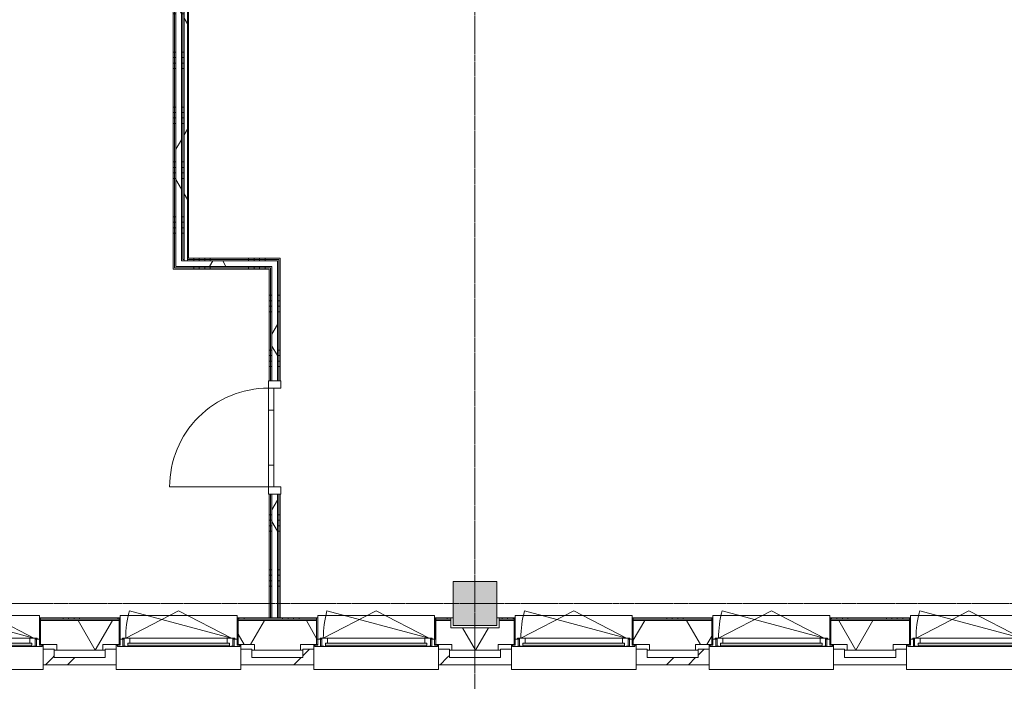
# Model space of a CAD drawing. Header units: millimetres. Extents: x -6115 to 78411, y -6358 to 59618.
# Tile 11 of 99: x 12052 to 21022, y -708 to 5319. Entities that reach past the tile are written whole.
import ezdxf

# ---------------------------------------------------------------- set-up
doc = ezdxf.new("R2010")
doc.units = ezdxf.units.MM
doc.linetypes.add('stramien', pattern=[22.225, 12.7, -3.175, 3.175, -3.175])
for name, color, linetype, lineweight in [('00_Algemeen', 7, 'Continuous', 35), ('05_Bouwplaatsvoorzieningen', 7, 'Continuous', 9), ('22_Metselwerk', 7, 'Continuous', 9), ('25_Metaalconstructiewerk', 7, 'Continuous', 9), ('30_Kozijnen-ramen-deuren', 7, 'Continuous', 9), ('42_Dekvloeren en vloersystemen', 7, 'Continuous', 9)]:
    doc.layers.add(name, color=color, linetype=linetype, lineweight=lineweight)
pattern_1 = [(180, (14425, 1658.34), (-1e-12, -500), []), (180, (14425, 1708.34), (-1e-12, -500), []), (180, (14425, 1758.34), (-1e-12, -500), []), (180, (14425, 1808.34), (-1e-12, -500), [])]
pattern_2 = [(60, (0, 0), (-692.82, 400), []), (120, (0, 0), (-692.82, -400), [])]
pattern_3 = [(90, (14137.5, 3046.7), (-500, 2e-12), []), (90, (14187.5, 3046.7), (-500, 2e-12), []), (90, (14237.5, 3046.7), (-500, 2e-12), []), (90, (14287.5, 3046.7), (-500, 2e-12), [])]
pattern_4 = [(0, (13450, 5523.34), (0, 500), []), (0, (13450, 5473.34), (0, 500), []), (0, (13450, 5423.34), (0, 500), []), (0, (13450, 5373.34), (0, 500), [])]
pattern_5 = [(45, (400, -4e-13), (-565.685, 565.685), []), (45, (600, -6e-13), (-565.685, 565.685), [])]
pattern_6 = [(45, (400, -3e-13), (-565.685, 565.685), []), (45, (600, -4e-13), (-565.685, 565.685), [])]

# ---------------------------------------------------------------- blocks, each defined once
blk = doc.blocks.new('Direct Shape - 2410-10368 v1 - IFC-model constructie _zonder onderbouw_ _MM21228_-1202395-02 tweede verdieping overzicht')
at = {"layer": '25_Metaalconstructiewerk'}
blk.add_hatch(color=256, dxfattribs=at).paths.add_polyline_path([(-200, -200), (200, -200), (200, 200), (-200, 200), (-200, 5.9)])
for p, q in [((200, 200), (-200, 200)), ((-200, 200), (-200, -200)), ((200, -200), (200, 200)), ((-200, -200), (200, -200))]:
    blk.add_line(p, q, dxfattribs=at)
blk = doc.blocks.new('Direct Shape - NLRS_28_SC_TLB_kolom vierkant prefab_gen_AT_kolom vierkant_gen_lxb 400x400_800292-1202470-02 tweede verdieping overzicht')
blk.add_blockref('Direct Shape - 2410-10368 v1 - IFC-model constructie _zonder onderbouw_ _MM21228_-1202395-02 tweede verdieping overzicht', (0, 0))
blk = doc.blocks.new('2410-10368 v1 - IFC-model constructie _zonder onderbouw_ _MM21228__ifc-1-02 tweede verdieping overzicht')
at = {"layer": '25_Metaalconstructiewerk', "lineweight": 9}
blk.add_blockref('Direct Shape - NLRS_28_SC_TLB_kolom vierkant prefab_gen_AT_kolom vierkant_gen_lxb 400x400_800292-1202470-02 tweede verdieping overzicht', (16200, 0), dxfattribs=at)
blk = doc.blocks.new('32_AEE_VO_FIX_Binnendeuren - D_900x2300_glasstrook lariks-8015827-02 tweede verdieping overzicht')
at = {"layer": '30_Kozijnen-ramen-deuren', "true_color": 0xc0c0c0}
h = blk.add_hatch(dxfattribs=at)
h.set_pattern_fill('FP_168', color=9, style=0, pattern_type=2)
h.set_pattern_definition([(315, (-1512.3, 14375), (212.132, 212.132), [])])
h.paths.add_polyline_path([(-517, -57), (-450, -57), (-450, 57), (-517, 57), (-517, -50)])
h.paths.add_polyline_path([(450, -50.8), (450, -57), (517, -57), (517, 57), (450, 57), (450, -50)])
at = {"layer": '30_Kozijnen-ramen-deuren'}
for p, q in [((-450, 57), (-517, 57)), ((-517, 57), (-517, 50)), ((-250, 57), (-450, 57)), ((-450, 57), (-450, 7)), ((-450, -57), (-450, 57)), ((-450, 7), (-250, 7)), ((250, 57), (-250, 57)), ((-250, 7), (-250, 57)), ((-250, 7), (250, 7)), ((450, 57), (250, 57)), ((250, 57), (250, 7)), ((250, 7), (450, 7)), ((450, 7), (450, 57)), ((450, 57), (450, -57)), ((517, 57), (450, 57)), ((517, 50), (517, 57)), ((-517, -50), (-517, -57)), ((-517, -57), (-450, -57)), ((450, -57), (517, -57)), ((517, -57), (517, -50))]:
    blk.add_line(p, q, dxfattribs=at)
blk = doc.blocks.new('31_AEE_kozijnen_KA1_CS77 - AEE_CS 77_Raam merk A1-6832846-02 tweede verdieping overzicht')
at = {"layer": '30_Kozijnen-ramen-deuren', "true_color": 0xcccccc}
blk.add_hatch(color=254, dxfattribs=at).paths.add_polyline_path([(-462.5, -231.3), (462.5, -231.3), (462.5, -207.3), (-462.5, -207.3)])
at = {"layer": '30_Kozijnen-ramen-deuren'}
for p, q in [((-481.5, -199.5), (-557.5, -199.5)), ((-557.5, -199.5), (-557.5, -212.3)), ((-557.5, -212.3), (-532.5, -212.3)), ((-532.5, -212.3), (-532.5, -267.5)), ((-532.5, -267.5), (-506.5, -267.5)), ((-506.5, -203.3), (-481.5, -203.3)), ((-506.5, -267.5), (-506.5, -203.3)), ((-494.5, -267.5), (-506.5, -267.5)), ((-494.5, -203.8), (-494.5, -272.5)), ((-476.5, -203.8), (-494.5, -203.8)), ((-481.5, -199.5), (-476.5, -199.5)), ((-481.5, -203.3), (-481.5, -199.5)), ((-476.5, -203.3), (-481.5, -203.3)), ((-443.5, -199.5), (-476.5, -199.5)), ((-476.5, -199.5), (-476.5, -203.8)), ((-462.5, -231.3), (-462.5, -207.3)), ((-462.5, -231.3), (-462.5, -207.3)), ((-462.5, -207.3), (462.5, -207.3)), ((462.5, -231.3), (-462.5, -231.3)), ((443.5, -199.5), (-443.5, -199.5)), ((-443.5, -207.3), (-443.5, -199.5)), ((-443.5, -276.5), (-443.5, -231.3)), ((443.5, -199.5), (443.5, -207.3)), ((476.5, -199.5), (443.5, -199.5)), ((443.5, -231.3), (443.5, -276.5)), ((462.5, -207.3), (462.5, -231.3)), ((462.5, -231.3), (462.5, -207.3)), ((476.5, -199.5), (481.5, -199.5)), ((476.5, -203.8), (476.5, -199.5)), ((481.5, -203.3), (476.5, -203.3)), ((494.5, -203.8), (476.5, -203.8)), ((481.5, -199.5), (481.5, -203.3)), ((557.5, -199.5), (481.5, -199.5)), ((481.5, -203.3), (506.5, -203.3)), ((494.5, -272.5), (494.5, -203.8)), ((506.5, -267.5), (494.5, -267.5)), ((506.5, -203.3), (506.5, -267.5)), ((506.5, -267.5), (532.5, -267.5)), ((532.5, -267.5), (532.5, -212.3)), ((532.5, -212.3), (557.5, -212.3)), ((557.5, -212.3), (557.5, -199.5)), ((-494.5, -272.5), (-511.5, -272.5)), ((-511.5, -272.5), (-511.5, -276.5)), ((-511.5, -276.5), (-443.5, -276.5)), ((-481.5, -276.5), (0, -525.7)), ((-481.5, -276.5), (448.7, -525.7)), ((443.5, -276.5), (-443.5, -276.5)), ((0, -525.7), (481.5, -276.5)), ((443.5, -276.5), (511.5, -276.5)), ((511.5, -272.5), (494.5, -272.5)), ((511.5, -276.5), (511.5, -272.5))]:
    blk.add_line(p, q, dxfattribs=at)
blk.add_arc((-481.5, -276.5), 963, 345, 360, dxfattribs=at)
blk = doc.blocks.new('31_AEE_DAI_Dagkant_Interieur - Zonder Onderkant-V87-02 tweede verdieping overzicht')
at = {"layer": '05_Bouwplaatsvoorzieningen'}
for p, q in [((-533, -267.5), (-542.5, -267.5)), ((-533, -461.5), (-533, -267.5)), ((533, -267.5), (533, -461.5)), ((542.5, -267.5), (533, -267.5)), ((-542.5, -461.5), (-533, -461.5)), ((533, -461.5), (542.5, -461.5))]:
    blk.add_line(p, q, dxfattribs=at)
blk = doc.blocks.new('31_AEE_DAI_Dagkant_Interieur - Zonder Onderkant-V88-02 tweede verdieping overzicht')
at = {"layer": '05_Bouwplaatsvoorzieningen'}
for p, q in [((-533, -267.5), (-542.5, -267.5)), ((-533, -461.5), (-533, -267.5)), ((533, -267.5), (533, -461.5)), ((542.5, -267.5), (533, -267.5)), ((-542.5, -461.5), (-533, -461.5)), ((533, -461.5), (542.5, -461.5))]:
    blk.add_line(p, q, dxfattribs=at)
blk = doc.blocks.new('31_AEE_DAI_Dagkant_Interieur - Zonder Onderkant-V89-02 tweede verdieping overzicht')
at = {"layer": '05_Bouwplaatsvoorzieningen'}
for p, q in [((-533, -267.5), (-542.5, -267.5)), ((-533, -461.5), (-533, -267.5)), ((533, -267.5), (533, -461.5)), ((542.5, -267.5), (533, -267.5)), ((-542.5, -461.5), (-533, -461.5)), ((533, -461.5), (542.5, -461.5))]:
    blk.add_line(p, q, dxfattribs=at)
blk = doc.blocks.new('42_AEE_VE_vensterbank - Standaard-6843292-02 tweede verdieping overzicht')
at = {"layer": '05_Bouwplaatsvoorzieningen'}
for p, q in [((-532.5, -482.5), (-532.5, -267.5)), ((532.5, -267.5), (532.5, -482.5)), ((-532.5, -482.5), (532.5, -482.5))]:
    blk.add_line(p, q, dxfattribs=at)
blk = doc.blocks.new('31_AEE_DAI_Dagkant_Interieur - Zonder Onderkant-V90-02 tweede verdieping overzicht')
at = {"layer": '05_Bouwplaatsvoorzieningen'}
for p, q in [((-533, -267.5), (-542.5, -267.5)), ((-533, -461.5), (-533, -267.5)), ((533, -267.5), (533, -461.5)), ((542.5, -267.5), (533, -267.5)), ((-542.5, -461.5), (-533, -461.5)), ((533, -461.5), (542.5, -461.5))]:
    blk.add_line(p, q, dxfattribs=at)
blk = doc.blocks.new('31_AEE_DAI_Dagkant_Interieur - Zonder Onderkant-V91-02 tweede verdieping overzicht')
at = {"layer": '05_Bouwplaatsvoorzieningen'}
for p, q in [((-533, -267.5), (-542.5, -267.5)), ((-533, -461.5), (-533, -267.5)), ((533, -267.5), (533, -461.5)), ((542.5, -267.5), (533, -267.5)), ((-542.5, -461.5), (-533, -461.5)), ((533, -461.5), (542.5, -461.5))]:
    blk.add_line(p, q, dxfattribs=at)
blk = doc.blocks.new('31_AEE_DAI_Dagkant_Interieur - Zonder Onderkant-V92-02 tweede verdieping overzicht')
at = {"layer": '05_Bouwplaatsvoorzieningen'}
for p, q in [((-533, -267.5), (-542.5, -267.5)), ((-533, -461.5), (-533, -267.5)), ((533, -267.5), (533, -461.5)), ((542.5, -267.5), (533, -267.5)), ((-542.5, -461.5), (-533, -461.5)), ((533, -461.5), (542.5, -461.5))]:
    blk.add_line(p, q, dxfattribs=at)
blk = doc.blocks.new('21_AEE_WA_lekdorpel - 21_AEE_WA_lekdorpel-V199-02 tweede verdieping overzicht')
at = {"layer": '05_Bouwplaatsvoorzieningen'}
for p, q in [((-567.5, 8), (567.5, 8)), ((567.5, 8), (567.5, -34)), ((-567.5, -213), (-567.5, -176)), ((567.5, -176), (567.5, -213)), ((-567.5, -215), (-567.5, -213)), ((-532.5, -213), (-567.5, -213)), ((-532.5, -215), (-567.5, -215)), ((567.5, -213), (532.5, -213)), ((567.5, -215), (532.5, -215)), ((567.5, -213), (567.5, -215))]:
    blk.add_line(p, q, dxfattribs=at)
blk = doc.blocks.new('21_AEE_WA_lekdorpel - 21_AEE_WA_lekdorpel-V200-02 tweede verdieping overzicht')
at = {"layer": '05_Bouwplaatsvoorzieningen'}
for p, q in [((-567.5, -34), (-567.5, 8)), ((-567.5, 8), (567.5, 8)), ((567.5, 8), (567.5, -34)), ((-567.5, -213), (-567.5, -176)), ((567.5, -176), (567.5, -213)), ((-567.5, -215), (-567.5, -213)), ((-532.5, -213), (-567.5, -213)), ((-532.5, -215), (-567.5, -215)), ((567.5, -213), (532.5, -213)), ((567.5, -215), (532.5, -215)), ((567.5, -213), (567.5, -215))]:
    blk.add_line(p, q, dxfattribs=at)
blk = doc.blocks.new('30_AEE_VO_draairichting - 30_AEE_VO_draairichting-8193140-02 tweede verdieping overzicht')
at = {"layer": '30_Kozijnen-ramen-deuren'}
blk.add_line((-450, 900), (-450, 0), dxfattribs=at)
blk.add_arc((-450, 0), 900, 360, 90, dxfattribs=at)

msp = doc.modelspace()

# ---------------------------------------------------------------- hatches: boundary and pattern name
at = {"layer": '22_Metselwerk'}
h = msp.add_hatch(dxfattribs=at)
h.set_pattern_fill('FP_2', color=256, angle=60, style=0, pattern_type=2)
h.set_pattern_definition(pattern_2)
h.paths.add_polyline_path([(13580, 3121.7), (13580, 11518), (13550, 11518), (13550, 3121.7)])
h = msp.add_hatch(dxfattribs=at)
h.set_pattern_fill('FP_372', color=256, angle=90, style=0, pattern_type=2)
h.set_pattern_definition([(360, (13550, 7132.34), (1e-12, 500), []), (360, (13550, 7082.34), (1e-12, 500), []), (360, (13550, 7032.34), (1e-12, 500), []), (360, (13550, 6982.34), (1e-12, 500), [])])
h.paths.add_polyline_path([(13580, 3146.7), (13590, 3146.7), (13590, 11518), (13580, 11518), (13580, 3275.8)])
h = msp.add_hatch(dxfattribs=at)
h.set_pattern_fill('FP_164', color=256, angle=90, style=0, pattern_type=2)
h.set_pattern_definition(pattern_4)
h.paths.add_polyline_path([(13450, 3059.2), (13462.5, 3059.2), (13462.5, 8300), (13450, 8300), (13450, 3071.7)])
h = msp.add_hatch(dxfattribs=at)
h.set_pattern_fill('FP_164', color=256, angle=90, style=0, pattern_type=2)
h.set_pattern_definition(pattern_4)
h.paths.add_polyline_path([(13462.5, 3071.7), (13475, 3071.7), (13475, 8312.5), (13462.5, 8312.5), (13462.5, 3146.7)])
h = msp.add_hatch(dxfattribs=at)
h.set_pattern_fill('FP_2', color=256, angle=60, style=0, pattern_type=2)
h.set_pattern_definition(pattern_2)
h.paths.add_polyline_path([(13475, 3121.7), (13525, 3121.7), (13525, 8325), (13475, 8325), (13475, 3134.2)])
h = msp.add_hatch(dxfattribs=at)
h.set_pattern_fill('FP_164', color=256, angle=90, style=0, pattern_type=2)
h.set_pattern_definition(pattern_4)
h.paths.add_polyline_path([(13525, 3134.2), (13537.5, 3134.2), (13537.5, 8312.5), (13525, 8312.5), (13525, 3146.7)])
h = msp.add_hatch(dxfattribs=at)
h.set_pattern_fill('FP_164', color=256, angle=90, style=0, pattern_type=2)
h.set_pattern_definition(pattern_4)
h.paths.add_polyline_path([(13550, 3146.7), (13550, 8300), (13537.5, 8300), (13537.5, 3146.7)])
h = msp.add_hatch(dxfattribs=at)
h.set_pattern_fill('FP_163', color=256, angle=90, style=0, pattern_type=2)
h.set_pattern_definition(pattern_3)
h.paths.add_polyline_path([(14425, 3134.2), (14425, 3146.7), (13580, 3146.7), (13580, 3134.2), (14412.5, 3134.2)])
h.paths.add_polyline_path([(13537.5, 3134.2), (13550, 3134.2), (13550, 3146.7), (13537.5, 3146.7)])
h = msp.add_hatch(dxfattribs=at)
h.set_pattern_fill('FP_163', color=256, angle=90, style=0, pattern_type=2)
h.set_pattern_definition(pattern_3)
h.paths.add_polyline_path([(14325, 3046.7), (14337.5, 3046.7), (14337.5, 3059.2), (13450, 3059.2), (13450, 3046.7), (13937.4, 3046.7)])
h = msp.add_hatch(dxfattribs=at)
h.set_pattern_fill('FP_163', color=256, angle=90, style=0, pattern_type=2)
h.set_pattern_definition(pattern_3)
h.paths.add_polyline_path([(14337.5, 3059.2), (14350, 3059.2), (14350, 3071.7), (13462.5, 3071.7), (13462.5, 3059.2), (13937.4, 3059.2)])
h = msp.add_hatch(dxfattribs=at)
h.set_pattern_fill('FP_2', color=256, angle=60, style=0, pattern_type=2)
h.set_pattern_definition(pattern_2)
h.paths.add_polyline_path([(14350, 3071.7), (14400, 3071.7), (14400, 3121.7), (13475, 3121.7), (13475, 3071.7), (13937.4, 3071.7)])
h = msp.add_hatch(dxfattribs=at)
h.set_pattern_fill('FP_163', color=256, angle=90, style=0, pattern_type=2)
h.set_pattern_definition(pattern_3)
h.paths.add_polyline_path([(14412.5, 3121.7), (14412.5, 3134.2), (13580, 3134.2), (13580, 3121.7), (14400, 3121.7)])
h.paths.add_polyline_path([(13525, 3121.7), (13550, 3121.7), (13550, 3134.2), (13525, 3134.2)])
h = msp.add_hatch(dxfattribs=at)
h.set_pattern_fill('FP_162', color=256, angle=90, style=0, pattern_type=2)
h.set_pattern_definition(pattern_1)
h.paths.add_polyline_path([(14337.5, -130), (14350, -130), (14350, 995.3), (14337.5, 995.3), (14337.5, -51.7)])
h.paths.add_polyline_path([(14350, 2029.3), (14350, 3059.2), (14337.5, 3059.2), (14337.5, 2029.3)])
h = msp.add_hatch(dxfattribs=at)
h.set_pattern_fill('FP_2', color=256, angle=60, style=0, pattern_type=2)
h.set_pattern_definition(pattern_2)
h.paths.add_polyline_path([(14400, -130), (14400, 995.3), (14350, 995.3), (14350, -130)])
h.paths.add_polyline_path([(14350, 2029.3), (14400, 2029.3), (14400, 3071.7), (14350, 3071.7), (14350, 2721.2)])
h = msp.add_hatch(dxfattribs=at)
h.set_pattern_fill('FP_162', color=256, angle=90, style=0, pattern_type=2)
h.set_pattern_definition(pattern_1)
h.paths.add_polyline_path([(14412.5, -130), (14412.5, 995.3), (14400, 995.3), (14400, -130)])
h.paths.add_polyline_path([(14400, 2029.3), (14412.5, 2029.3), (14412.5, 3121.7), (14400, 3121.7), (14400, 2721.2)])
h = msp.add_hatch(dxfattribs=at)
h.set_pattern_fill('FP_162', color=256, angle=90, style=0, pattern_type=2)
h.set_pattern_definition(pattern_1)
h.paths.add_polyline_path([(14412.5, -130), (14425, -130), (14425, 995.3), (14412.5, 995.3), (14412.5, -51.7)])
h.paths.add_polyline_path([(14412.5, 2029.3), (14425, 2029.3), (14425, 3134.2), (14412.5, 3134.2), (14412.5, 2721.2)])
h = msp.add_hatch(dxfattribs=at)
h.set_pattern_fill('FP_162', color=256, angle=90, style=0, pattern_type=2)
h.set_pattern_definition(pattern_1)
h.paths.add_polyline_path([(14337.5, -130), (14337.5, 995.3), (14325, 995.3), (14325, -130)])
h.paths.add_polyline_path([(14337.5, 2029.3), (14337.5, 3046.7), (14325, 3046.7), (14325, 2029.3)])
h = msp.add_hatch(dxfattribs=at)
h.set_pattern_fill('FP_199', color=256, angle=60, style=0, pattern_type=2)
h.set_pattern_definition([(60, (21747.25, -424.5), (-519.615, 300), []), (120, (21747.25, -424.5), (-519.615, -300), [])])
h.paths.add_polyline_path([(43547.4, -424.5), (43624.5, -424.5), (43624.5, -154.5), (43330, -154.5), (43330, -220), (43070, -220), (43070, -154.5), (42647, -154.5), (42647, -158), (42682, -158), (42682, -424.5), (43245.2, -424.5)])
h.paths.add_polyline_path([(40525.9, -424.5), (40692, -424.5), (40692, -158), (40727, -158), (40727, -154.5), (40630, -154.5), (40630, -220), (40370, -220), (40370, -154.5), (40067.5, -154.5), (40067.5, -158.5), (40102.5, -158.5), (40102.5, -424.5), (40223.8, -424.5)])
h.paths.add_polyline_path([(38108.8, -424.5), (38112.5, -424.5), (38112.5, -158.5), (38147.5, -158.5), (38147.5, -154.5), (37930, -154.5), (37930, -220), (37670, -220), (37670, -154.5), (37487.4, -154.5), (37487.4, -158.5), (37522.4, -158.5), (37522.4, -424.5), (37806.6, -424.5)])
h.paths.add_polyline_path([(34180.9, -424.5), (34212.4, -424.5), (34212.4, -220), (33960, -220), (33960, -154.5), (32530, -154.5), (32530, -220), (32270, -220), (32270, -154.5), (31847.6, -154.5), (31847.6, -158), (31882.6, -158), (31882.6, -424.5), (33878.8, -424.5)])
h.paths.add_polyline_path([(29648.8, -424.5), (29892.6, -424.5), (29892.6, -158), (29927.6, -158), (29927.6, -154.5), (29830, -154.5), (29830, -220), (29570, -220), (29570, -154.5), (29267.5, -154.5), (29267.5, -158.5), (29302.5, -158.5), (29302.5, -424.5), (29346.6, -424.5)])
h.paths.add_polyline_path([(27312.5, -424.5), (27312.5, -158.5), (27347.5, -158.5), (27347.5, -154.5), (27130, -154.5), (27130, -220), (26870, -220), (26870, -154.5), (26687.4, -154.5), (26687.4, -158.5), (26722.4, -158.5), (26722.4, -424.5), (27231.6, -424.5)])
h.paths.add_polyline_path([(23412.4, -424.5), (23412.4, -220), (23160, -220), (23160, -154.5), (21820, -154.5), (21820, -220), (21380, -220), (21380, -154.5), (21242.5, -154.5), (21242.5, -372.5), (21390, -372.5), (21390, -424.5), (23303.8, -424.5)])
h.paths.add_polyline_path([(20010, -424.5), (20010, -372.5), (20157.5, -372.5), (20157.5, -154.5), (19442.5, -154.5), (19442.5, -372.5), (19590, -372.5), (19590, -424.5), (19980.2, -424.5)])
h.paths.add_polyline_path([(18210, -424.5), (18210, -372.5), (18357.5, -372.5), (18357.5, -154.5), (17642.5, -154.5), (17642.5, -372.5), (17790, -372.5), (17790, -424.5), (18167.4, -424.5)])
h.paths.add_polyline_path([(16052.4, -424.5), (16410, -424.5), (16410, -372.5), (16557.5, -372.5), (16557.5, -154.5), (16420, -154.5), (16420, -220), (15980, -220), (15980, -154.5), (15842.5, -154.5), (15842.5, -372.5), (15990, -372.5), (15990, -424.5)])
h.paths.add_polyline_path([(14239.5, -424.5), (14610, -424.5), (14610, -372.5), (14757.5, -372.5), (14757.5, -154.5), (14042.5, -154.5), (14042.5, -372.5), (14190, -372.5), (14190, -424.5)])
h.paths.add_polyline_path([(12426.7, -424.5), (12810, -424.5), (12810, -372.5), (12957.5, -372.5), (12957.5, -154.5), (12242.5, -154.5), (12242.5, -372.5), (12390, -372.5), (12390, -424.5)])
h.paths.add_polyline_path([(11010, -424.5), (11010, -372.5), (11157.5, -372.5), (11157.5, -154.5), (11020, -154.5), (11020, -220), (10580, -220), (10580, -154.5), (10442.5, -154.5), (10442.5, -372.5), (10590, -372.5), (10590, -424.5), (10915.9, -424.5)])
h.paths.add_polyline_path([(9210, -424.5), (9210, -372.5), (9357.5, -372.5), (9357.5, -154.5), (8642.5, -154.5), (8642.5, -372.5), (8790, -372.5), (8790, -424.5), (9103.1, -424.5)])
h.paths.add_polyline_path([(7290.2, -424.5), (7410, -424.5), (7410, -372.5), (7557.5, -372.5), (7557.5, -154.5), (6842.5, -154.5), (6842.5, -372.5), (6990, -372.5), (6990, -424.5)])
h.paths.add_polyline_path([(5610, -424.5), (5610, -372.5), (5757.5, -372.5), (5757.5, -154.5), (5620, -154.5), (5620, -220), (5180, -220), (5180, -154.5), (220, -154.5), (220, -220), (-154.5, -220), (-154.5, -424.5), (5477.4, -424.5)])
h.paths.add_polyline_path([(23420, -158.5), (23447.4, -158.5), (23447.4, -154.5), (23420, -154.5)])
h.paths.add_polyline_path([(34247.4, -158.5), (34247.4, -154.5), (34220, -154.5), (34220, -158.5)])
h = msp.add_hatch(dxfattribs=at)
h.set_pattern_fill('FP_198', color=256, angle=90, style=0, pattern_type=2)
h.set_pattern_definition([(90, (21947.25, -424.5), (-500, -2e-12), []), (90, (21997.25, -424.5), (-500, -2e-12), []), (90, (22047.25, -424.5), (-500, -2e-12), []), (90, (22097.25, -424.5), (-500, -2e-12), [])])
h.paths.add_polyline_path([(43330, -142.5), (43342.5, -142.5), (43342.5, -130), (43330, -130)])
h.paths.add_polyline_path([(42647, -142.5), (43045, -142.5), (43045, -130), (42647, -130)])
h.paths.add_polyline_path([(40345, -142.5), (40345, -130), (40067.5, -130), (40067.5, -142.5), (40223.8, -142.5)])
h.paths.add_polyline_path([(40655, -142.5), (40727, -142.5), (40727, -130), (40655, -130)])
h.paths.add_polyline_path([(37487.4, -142.5), (37657.5, -142.5), (37657.5, -130), (37487.4, -130)])
h.paths.add_polyline_path([(38108.8, -142.5), (38147.5, -142.5), (38147.5, -130), (37942.5, -130), (37942.5, -142.5)])
h.paths.add_polyline_path([(32257.5, -142.5), (32257.5, -130), (31847.6, -130), (31847.6, -142.5), (32065.9, -142.5)])
h.paths.add_polyline_path([(34220, -142.5), (34247.4, -142.5), (34247.4, -130), (34220, -130)])
h.paths.add_polyline_path([(32542.5, -142.5), (33947.5, -142.5), (33947.5, -130), (32542.5, -130)])
h.paths.add_polyline_path([(29927.6, -142.5), (29927.6, -130), (29842.5, -130), (29842.5, -142.5)])
h.paths.add_polyline_path([(29557.5, -142.5), (29557.5, -130), (29267.5, -130), (29267.5, -142.5), (29346.6, -142.5)])
h.paths.add_polyline_path([(27347.5, -142.5), (27347.5, -130), (27142.5, -130), (27142.5, -142.5), (27231.6, -142.5)])
h.paths.add_polyline_path([(26857.5, -142.5), (26857.5, -130), (26687.4, -130), (26687.4, -142.5)])
h.paths.add_polyline_path([(23147.5, -142.5), (23147.5, -130), (21820, -130), (21820, -142.5), (23001.7, -142.5)])
h.paths.add_polyline_path([(23447.4, -142.5), (23447.4, -130), (23420, -130), (23420, -142.5)])
h.paths.add_polyline_path([(19980.2, -142.5), (20157.5, -142.5), (20157.5, -130), (19442.5, -130), (19442.5, -142.5)])
h.paths.add_polyline_path([(21242.5, -142.5), (21380, -142.5), (21380, -130), (21242.5, -130)])
h.paths.add_polyline_path([(18357.5, -142.5), (18357.5, -130), (17642.5, -130), (17642.5, -142.5), (18167.4, -142.5)])
h.paths.add_polyline_path([(16420, -142.5), (16557.5, -142.5), (16557.5, -130), (16420, -130)])
h.paths.add_polyline_path([(15980, -142.5), (15980, -130), (15842.5, -130), (15842.5, -142.5)])
h.paths.add_polyline_path([(14239.5, -142.5), (14757.5, -142.5), (14757.5, -130), (14042.5, -130), (14042.5, -142.5)])
h.paths.add_polyline_path([(12242.5, -142.5), (12957.5, -142.5), (12957.5, -130), (12242.5, -130)])
h.paths.add_polyline_path([(11157.5, -142.5), (11157.5, -130), (11020, -130), (11020, -142.5)])
h.paths.add_polyline_path([(9357.5, -142.5), (9357.5, -130), (8642.5, -130), (8642.5, -142.5), (9103.1, -142.5)])
h.paths.add_polyline_path([(10580, -142.5), (10580, -130), (10442.5, -130), (10442.5, -142.5)])
h.paths.add_polyline_path([(7557.5, -142.5), (7557.5, -130), (7125, -130), (7125, -142.5), (7290.2, -142.5)])
h.paths.add_polyline_path([(7095, -142.5), (7095, -130), (6842.5, -130), (6842.5, -142.5), (6988.1, -142.5)])
h.paths.add_polyline_path([(4873.1, -142.5), (5180, -142.5), (5180, -130), (220, -130), (220, -142.5), (3664.5, -142.5)])
h.paths.add_polyline_path([(5620, -142.5), (5757.5, -142.5), (5757.5, -130), (5620, -130)])
h = msp.add_hatch(dxfattribs=at)
h.set_pattern_fill('FP_173', color=256, angle=45, style=0, pattern_type=2)
h.set_pattern_definition(pattern_5)
h.paths.add_polyline_path([(12367.5, -491.5), (12367.5, -415.5), (12267.5, -415.5), (12267.5, -491.5)])
h = msp.add_hatch(dxfattribs=at)
h.set_pattern_fill('FP_206', color=256, angle=45, style=0, pattern_type=2)
h.set_pattern_definition(pattern_6)
h.paths.add_polyline_path([(14732.5, -491.5), (14732.5, -415.5), (14632.5, -415.5), (14632.5, -491.5)])
h = msp.add_hatch(dxfattribs=at)
h.set_pattern_fill('FP_173', color=256, angle=45, style=0, pattern_type=2)
h.set_pattern_definition(pattern_5)
h.paths.add_polyline_path([(15967.5, -491.5), (15967.5, -415.5), (15867.5, -415.5), (15867.5, -491.5)])
h = msp.add_hatch(dxfattribs=at)
h.set_pattern_fill('FP_206', color=256, angle=45, style=0, pattern_type=2)
h.set_pattern_definition(pattern_6)
h.paths.add_polyline_path([(18332.5, -491.5), (18332.5, -415.5), (18232.5, -415.5), (18232.5, -491.5)])
h = msp.add_hatch(dxfattribs=at)
h.set_pattern_fill('FP_173', color=256, angle=45, style=0, pattern_type=2)
h.set_pattern_definition(pattern_5)
h.paths.add_polyline_path([(20132.5, -557.5), (20132.5, -491.5), (19467.5, -491.5), (19467.5, -557.5), (19980.2, -557.5)])
h.paths.add_polyline_path([(18167.4, -557.5), (18332.5, -557.5), (18332.5, -491.5), (17667.5, -491.5), (17667.5, -557.5)])
h.paths.add_polyline_path([(16532.5, -557.5), (16532.5, -491.5), (15867.5, -491.5), (15867.5, -557.5), (16354.5, -557.5)])
h.paths.add_polyline_path([(14239.5, -557.5), (14732.5, -557.5), (14732.5, -491.5), (14067.5, -491.5), (14067.5, -557.5)])
h.paths.add_polyline_path([(11132.5, -557.5), (11132.5, -491.5), (10467.5, -491.5), (10467.5, -557.5), (10915.9, -557.5)])
h.paths.add_polyline_path([(12267.5, -557.5), (12932.5, -557.5), (12932.5, -491.5), (12267.5, -491.5)])
h.paths.add_polyline_path([(9332.5, -557.5), (9332.5, -491.5), (8667.5, -491.5), (8667.5, -557.5), (9103.1, -557.5)])
h.paths.add_polyline_path([(5732.5, -557.5), (5732.5, -491.5), (-491, -491.5), (-491, -557.5), (5477.4, -557.5)])
h.paths.add_polyline_path([(6867.5, -557.5), (7532.5, -557.5), (7532.5, -491.5), (6867.5, -491.5)])

# ---------------------------------------------------------------- linework, layer by layer
at = {"layer": '00_Algemeen', "color": 150, "linetype": 'stramien', "lineweight": 9, "true_color": 0x0080ff}
for p, q in [((16200, -4950.1), (16200, 59018.3)), ((77811.4, 0), (-5515.3, 0))]:
    msp.add_line(p, q, dxfattribs=at)
at = {"layer": '22_Metselwerk', "lineweight": 18}
for p, q in [((13525, 11557), (13525, 3146.7)), ((13475, 3071.7), (13475, 8325)), ((13525, 3121.7), (13525, 3146.7)), ((13475, 3071.7), (14350, 3071.7)), ((13525, 3121.7), (14400, 3121.7)), ((14350, 2029.3), (14350, 3071.7)), ((14400, 2029.3), (14400, 3121.7)), ((14350, 2029.3), (14400, 2029.3)), ((14400, 995.3), (14350, 995.3)), ((14350, -130), (14350, 995.3)), ((14400, -130), (14400, 995.3)), ((12242.5, -154.5), (12242.5, -372.5)), ((12242.5, -154.5), (12957.5, -154.5)), ((12957.5, -372.5), (12957.5, -154.5)), ((14042.5, -154.5), (14042.5, -372.5)), ((14042.5, -154.5), (14757.5, -154.5)), ((14350, -130), (14400, -130)), ((14757.5, -372.5), (14757.5, -154.5)), ((15842.5, -154.5), (15842.5, -372.5)), ((15842.5, -154.5), (15980, -154.5)), ((15980, -220), (15980, -154.5)), ((16420, -154.5), (16420, -220)), ((16420, -154.5), (16557.5, -154.5)), ((16557.5, -372.5), (16557.5, -154.5)), ((17642.5, -154.5), (17642.5, -372.5)), ((17642.5, -154.5), (18357.5, -154.5)), ((18357.5, -372.5), (18357.5, -154.5)), ((19442.5, -154.5), (19442.5, -372.5)), ((19442.5, -154.5), (20157.5, -154.5)), ((20157.5, -372.5), (20157.5, -154.5)), ((16420, -220), (15980, -220)), ((12242.5, -372.5), (12390, -372.5)), ((12390, -372.5), (12390, -424.5)), ((12390, -424.5), (12810, -424.5)), ((12810, -424.5), (12810, -372.5)), ((12810, -372.5), (12957.5, -372.5)), ((14042.5, -372.5), (14190, -372.5)), ((14190, -372.5), (14190, -424.5)), ((14190, -424.5), (14610, -424.5)), ((14610, -424.5), (14610, -372.5)), ((14610, -372.5), (14757.5, -372.5)), ((15842.5, -372.5), (15990, -372.5)), ((15990, -372.5), (15990, -424.5)), ((15990, -424.5), (16410, -424.5)), ((16410, -424.5), (16410, -372.5)), ((16410, -372.5), (16557.5, -372.5)), ((17642.5, -372.5), (17790, -372.5)), ((17790, -372.5), (17790, -424.5)), ((17790, -424.5), (18210, -424.5)), ((18210, -424.5), (18210, -372.5)), ((18210, -372.5), (18357.5, -372.5)), ((19442.5, -372.5), (19590, -372.5)), ((19590, -372.5), (19590, -424.5)), ((19590, -424.5), (20010, -424.5)), ((20010, -424.5), (20010, -372.5)), ((20010, -372.5), (20157.5, -372.5))]:
    msp.add_line(p, q, dxfattribs=at)
at = {"layer": '22_Metselwerk'}
for p, q in [((13537.5, 11544.5), (13537.5, 3146.7)), ((13550, 3134.2), (13550, 11532)), ((13580, 11518), (13580, 3121.7)), ((13590, 3146.7), (13590, 11518)), ((13450, 8300), (13450, 3046.7)), ((13462.5, 8312.5), (13462.5, 3059.2)), ((13537.5, 3134.2), (13537.5, 3146.7)), ((14425, 3146.7), (13580, 3146.7)), ((14425, 2029.3), (14425, 3146.7)), ((13462.5, 3059.2), (14337.5, 3059.2)), ((13537.5, 3134.2), (13550, 3134.2)), ((13550, 3121.7), (13550, 3134.2)), ((13580, 3134.2), (14412.5, 3134.2)), ((14337.5, 2029.3), (14337.5, 3059.2)), ((14412.5, 2029.3), (14412.5, 3134.2)), ((13450, 3046.7), (14325, 3046.7)), ((14325, 3046.7), (14325, 2029.3)), ((14325, 2029.3), (14350, 2029.3)), ((14400, 2029.3), (14425, 2029.3)), ((14325, 995.3), (14325, -130)), ((14350, 995.3), (14325, 995.3)), ((14337.5, -130), (14337.5, 995.3)), ((14425, 995.3), (14400, 995.3)), ((14412.5, -130), (14412.5, 995.3)), ((14425, -130), (14425, 995.3)), ((12957.5, -130), (12242.5, -130)), ((12242.5, -130), (12242.5, -154.5)), ((12242.5, -142.5), (12957.5, -142.5)), ((12957.5, -154.5), (12957.5, -130)), ((14757.5, -130), (14042.5, -130)), ((14042.5, -130), (14042.5, -154.5)), ((14042.5, -142.5), (14757.5, -142.5)), ((14757.5, -154.5), (14757.5, -130)), ((15980, -130), (15842.5, -130)), ((15842.5, -130), (15842.5, -154.5)), ((15842.5, -142.5), (15980, -142.5)), ((15980, -154.5), (15980, -130)), ((16557.5, -130), (16420, -130)), ((16420, -130), (16420, -154.5)), ((16420, -142.5), (16557.5, -142.5)), ((16557.5, -154.5), (16557.5, -130)), ((18357.5, -130), (17642.5, -130)), ((17642.5, -130), (17642.5, -154.5)), ((17642.5, -142.5), (18357.5, -142.5)), ((18357.5, -154.5), (18357.5, -130)), ((20157.5, -130), (19442.5, -130)), ((19442.5, -130), (19442.5, -154.5)), ((19442.5, -142.5), (20157.5, -142.5)), ((20157.5, -154.5), (20157.5, -130)), ((12242.5, -372.5), (12232.5, -372.5)), ((12367.5, -415.5), (12267.5, -415.5)), ((12267.5, -415.5), (12267.5, -557.5)), ((12367.5, -491.5), (12367.5, -415.5)), ((12390, -424.5), (12367.5, -424.5)), ((12832.5, -424.5), (12810, -424.5)), ((12932.5, -415.5), (12832.5, -415.5)), ((12832.5, -415.5), (12832.5, -491.5)), ((12932.5, -491.5), (12932.5, -415.5)), ((12967.5, -372.5), (12957.5, -372.5)), ((14042.5, -372.5), (14032.5, -372.5)), ((14167.5, -415.5), (14067.5, -415.5)), ((14067.5, -415.5), (14067.5, -557.5)), ((14167.5, -491.5), (14167.5, -415.5)), ((14190, -424.5), (14167.5, -424.5)), ((14632.5, -424.5), (14610, -424.5)), ((14732.5, -415.5), (14632.5, -415.5)), ((14632.5, -415.5), (14632.5, -491.5)), ((14732.5, -491.5), (14732.5, -415.5)), ((14767.5, -372.5), (14757.5, -372.5)), ((15842.5, -372.5), (15832.5, -372.5)), ((15967.5, -415.5), (15867.5, -415.5)), ((15867.5, -415.5), (15867.5, -557.5)), ((15967.5, -491.5), (15967.5, -415.5)), ((15990, -424.5), (15967.5, -424.5)), ((16432.5, -424.5), (16410, -424.5)), ((16532.5, -415.5), (16432.5, -415.5)), ((16432.5, -415.5), (16432.5, -491.5)), ((16532.5, -491.5), (16532.5, -415.5)), ((16567.5, -372.5), (16557.5, -372.5)), ((17642.5, -372.5), (17632.5, -372.5)), ((17767.5, -415.5), (17667.5, -415.5)), ((17667.5, -415.5), (17667.5, -557.5)), ((17767.5, -491.5), (17767.5, -415.5)), ((17790, -424.5), (17767.5, -424.5)), ((18232.5, -424.5), (18210, -424.5)), ((18332.5, -415.5), (18232.5, -415.5)), ((18232.5, -415.5), (18232.5, -491.5)), ((18332.5, -491.5), (18332.5, -415.5)), ((18367.5, -372.5), (18357.5, -372.5)), ((19442.5, -372.5), (19432.5, -372.5)), ((19567.5, -415.5), (19467.5, -415.5)), ((19467.5, -415.5), (19467.5, -557.5)), ((19567.5, -491.5), (19567.5, -415.5)), ((19590, -424.5), (19567.5, -424.5)), ((20032.5, -424.5), (20010, -424.5)), ((20132.5, -415.5), (20032.5, -415.5)), ((20032.5, -415.5), (20032.5, -491.5)), ((20132.5, -491.5), (20132.5, -415.5)), ((20167.5, -372.5), (20157.5, -372.5)), ((12832.5, -491.5), (12367.5, -491.5)), ((12932.5, -557.5), (12932.5, -491.5)), ((14632.5, -491.5), (14167.5, -491.5)), ((14732.5, -557.5), (14732.5, -491.5)), ((16432.5, -491.5), (15967.5, -491.5)), ((16532.5, -557.5), (16532.5, -491.5)), ((18232.5, -491.5), (17767.5, -491.5)), ((18332.5, -557.5), (18332.5, -491.5)), ((20032.5, -491.5), (19567.5, -491.5)), ((20132.5, -557.5), (20132.5, -491.5)), ((12267.5, -557.5), (12932.5, -557.5)), ((14067.5, -557.5), (14732.5, -557.5)), ((15867.5, -557.5), (16532.5, -557.5)), ((17667.5, -557.5), (18332.5, -557.5)), ((19467.5, -557.5), (20132.5, -557.5))]:
    msp.add_line(p, q, dxfattribs=at)
at = {"layer": '42_Dekvloeren en vloersystemen'}
for p, q in [((15980, -130), (16000, -130)), ((16400, -130), (16420, -130))]:
    msp.add_line(p, q, dxfattribs=at)

# ---------------------------------------------------------------- block references
at = {"lineweight": 5}
msp.add_blockref('2410-10368 v1 - IFC-model constructie _zonder onderbouw_ _MM21228__ifc-1-02 tweede verdieping overzicht', (0, 0), dxfattribs=at)
at = {"layer": '05_Bouwplaatsvoorzieningen', "rotation": 180}
for name, p in [('31_AEE_DAI_Dagkant_Interieur - Zonder Onderkant-V89-02 tweede verdieping overzicht', (11700, -591.5)), ('42_AEE_VE_vensterbank - Standaard-6843292-02 tweede verdieping overzicht', (11700, -591.5)), ('31_AEE_DAI_Dagkant_Interieur - Zonder Onderkant-V88-02 tweede verdieping overzicht', (13500, -591.5)), ('42_AEE_VE_vensterbank - Standaard-6843292-02 tweede verdieping overzicht', (13500, -591.5)), ('31_AEE_DAI_Dagkant_Interieur - Zonder Onderkant-V87-02 tweede verdieping overzicht', (15300, -591.5)), ('42_AEE_VE_vensterbank - Standaard-6843292-02 tweede verdieping overzicht', (15300, -591.5)), ('31_AEE_DAI_Dagkant_Interieur - Zonder Onderkant-V92-02 tweede verdieping overzicht', (17100, -591.5)), ('42_AEE_VE_vensterbank - Standaard-6843292-02 tweede verdieping overzicht', (17100, -591.5)), ('31_AEE_DAI_Dagkant_Interieur - Zonder Onderkant-V91-02 tweede verdieping overzicht', (18900, -591.5)), ('42_AEE_VE_vensterbank - Standaard-6843292-02 tweede verdieping overzicht', (18900, -591.5)), ('31_AEE_DAI_Dagkant_Interieur - Zonder Onderkant-V90-02 tweede verdieping overzicht', (20700, -591.5)), ('42_AEE_VE_vensterbank - Standaard-6843292-02 tweede verdieping overzicht', (20700, -591.5)), ('21_AEE_WA_lekdorpel - 21_AEE_WA_lekdorpel-V200-02 tweede verdieping overzicht', (11700, -591.5)), ('21_AEE_WA_lekdorpel - 21_AEE_WA_lekdorpel-V200-02 tweede verdieping overzicht', (13500, -591.5)), ('21_AEE_WA_lekdorpel - 21_AEE_WA_lekdorpel-V200-02 tweede verdieping overzicht', (15300, -591.5)), ('21_AEE_WA_lekdorpel - 21_AEE_WA_lekdorpel-V200-02 tweede verdieping overzicht', (17100, -591.5)), ('21_AEE_WA_lekdorpel - 21_AEE_WA_lekdorpel-V200-02 tweede verdieping overzicht', (18900, -591.5)), ('21_AEE_WA_lekdorpel - 21_AEE_WA_lekdorpel-V199-02 tweede verdieping overzicht', (20700, -591.5))]:
    msp.add_blockref(name, p, dxfattribs=at)
at = {"layer": '30_Kozijnen-ramen-deuren'}
for name, p, rotation in [('32_AEE_VO_FIX_Binnendeuren - D_900x2300_glasstrook lariks-8015827-02 tweede verdieping overzicht', (14375, 1512.3), 89.99999999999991), ('30_AEE_VO_draairichting - 30_AEE_VO_draairichting-8193140-02 tweede verdieping overzicht', (14318, 1512.3), 89.99999999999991), ('31_AEE_kozijnen_KA1_CS77 - AEE_CS 77_Raam merk A1-6832846-02 tweede verdieping overzicht', (11700, -591.5), 180), ('31_AEE_kozijnen_KA1_CS77 - AEE_CS 77_Raam merk A1-6832846-02 tweede verdieping overzicht', (13500, -591.5), 180), ('31_AEE_kozijnen_KA1_CS77 - AEE_CS 77_Raam merk A1-6832846-02 tweede verdieping overzicht', (15300, -591.5), 180), ('31_AEE_kozijnen_KA1_CS77 - AEE_CS 77_Raam merk A1-6832846-02 tweede verdieping overzicht', (17100, -591.5), 180), ('31_AEE_kozijnen_KA1_CS77 - AEE_CS 77_Raam merk A1-6832846-02 tweede verdieping overzicht', (18900, -591.5), 180), ('31_AEE_kozijnen_KA1_CS77 - AEE_CS 77_Raam merk A1-6832846-02 tweede verdieping overzicht', (20700, -591.5), 180)]:
    msp.add_blockref(name, p, dxfattribs=dict(at, rotation=rotation))

doc.saveas('drawing.dxf')
